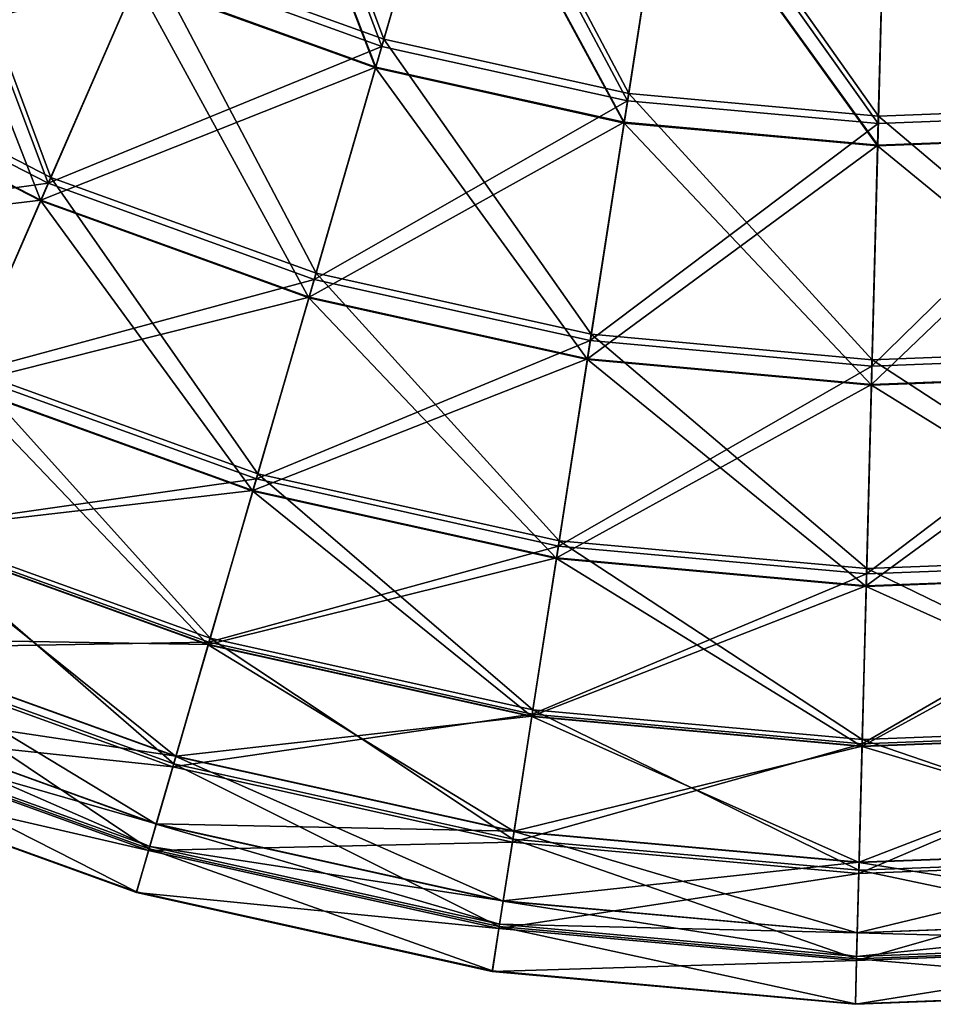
# Model space of a CAD drawing. Header units: millimetres. Extents: x 0 to 153, y 0 to 153.
# Tile 3 of 176: x 52 to 77, y 0 to 26. Entities that reach past the tile are written whole.
import ezdxf

# ---------------------------------------------------------------- set-up
doc = ezdxf.new("R2010")
doc.units = ezdxf.units.MM
doc.header["$LTSCALE"] = 25.4
doc.layers.get('0').update_dxf_attribs({"true_color": 0xff5454})

# ---------------------------------------------------------------- blocks, each defined once
blk = doc.blocks.new('KARO-10305.STL')
at = {"color": 7, "true_color": 0xffffff}
mesh = blk.add_polyface(dxfattribs=at)
corners = [(-18.171, 81.111, 29.761), (-14.776, 72.049, 36.156), (-21.12, 74.34, 36.156), (-12.718, 79.142, 29.761)]
mesh.append_faces([[corners[k] for k in face] for face in [(0, 1, 2), (1, 0, 3)]], dxfattribs={"vtx0": -1, "color": 7})
mesh = blk.add_polyface(dxfattribs=at)
corners = [(-14.831, 71.859, 150.291), (-18.259, 80.91, 156.712), (-21.199, 74.159, 150.291), (-12.779, 78.931, 156.712)]
mesh.append_faces([[corners[k] for k in face] for face in [(0, 1, 2), (1, 0, 3)]], dxfattribs={"vtx0": -1, "color": 7})
mesh = blk.add_polyface(dxfattribs=at)
corners = [(-18.501, 80.354, 154.601), (-14.999, 71.282, 147.8), (-21.439, 73.607, 147.8), (-12.948, 78.348, 154.601)]
mesh.append_faces([[corners[k] for k in face] for face in [(0, 1, 2), (1, 0, 3)]], dxfattribs={"vtx0": -1, "color": 7})
mesh = blk.add_polyface(dxfattribs=at)
corners = [(-14.992, 71.304, 38.778), (-18.491, 80.378, 31.98), (-21.43, 73.629, 38.778), (-12.941, 78.373, 31.98)]
mesh.append_faces([[corners[k] for k in face] for face in [(0, 1, 2), (1, 0, 3)]], dxfattribs={"vtx0": -1, "color": 7})
mesh = blk.add_polyface(dxfattribs=at)
corners = [(-8.222, 70.393, 150.291), (-12.779, 78.931, 156.712), (-14.831, 71.859, 150.291), (-7.091, 77.668, 156.712)]
mesh.append_faces([[corners[k] for k in face] for face in [(0, 1, 2), (1, 0, 3)]], dxfattribs={"vtx0": -1, "color": 7})
mesh = blk.add_polyface(dxfattribs=at)
corners = [(-12.718, 79.142, 29.761), (-8.191, 70.588, 36.156), (-14.776, 72.049, 36.156), (-7.057, 77.886, 29.761)]
mesh.append_faces([[corners[k] for k in face] for face in [(0, 1, 2), (1, 0, 3)]], dxfattribs={"vtx0": -1, "color": 7})
mesh = blk.add_polyface(dxfattribs=at)
corners = [(-12.948, 78.348, 154.601), (-8.314, 69.798, 147.8), (-14.999, 71.282, 147.8), (-7.184, 77.069, 154.601)]
mesh.append_faces([[corners[k] for k in face] for face in [(0, 1, 2), (1, 0, 3)]], dxfattribs={"vtx0": -1, "color": 7})
mesh = blk.add_polyface(dxfattribs=at)
corners = [(-8.311, 69.821, 38.778), (-12.941, 78.373, 31.98), (-14.992, 71.304, 38.778), (-7.18, 77.095, 31.98)]
mesh.append_faces([[corners[k] for k in face] for face in [(0, 1, 2), (1, 0, 3)]], dxfattribs={"vtx0": -1, "color": 7})
mesh = blk.add_polyface(dxfattribs=at)
corners = [(-7.057, 77.886, 29.761), (-1.474, 69.981, 36.156), (-8.191, 70.588, 36.156), (-1.282, 77.364, 29.761)]
mesh.append_faces([[corners[k] for k in face] for face in [(0, 1, 2), (1, 0, 3)]], dxfattribs={"vtx0": -1, "color": 7})
mesh = blk.add_polyface(dxfattribs=at)
corners = [(-1.479, 69.784, 150.291), (-7.091, 77.668, 156.712), (-8.222, 70.393, 150.291), (-1.288, 77.144, 156.712)]
mesh.append_faces([[corners[k] for k in face] for face in [(0, 1, 2), (1, 0, 3)]], dxfattribs={"vtx0": -1, "color": 7})
mesh = blk.add_polyface(dxfattribs=at)
corners = [(-27.118, 77.424, 36.156), (-23.735, 68.334, 43.404), (-30.48, 71.801, 43.404), (-21.12, 74.34, 36.156)]
mesh.append_faces([[corners[k] for k in face] for face in [(0, 1, 2), (1, 0, 3)]], dxfattribs={"vtx0": -1, "color": 7})
mesh = blk.add_polyface(dxfattribs=at)
corners = [(5.286, 70.042, 150.291), (-1.288, 77.144, 156.712), (-1.479, 69.784, 150.291), (4.535, 77.366, 156.712)]
mesh.append_faces([[corners[k] for k in face] for face in [(0, 1, 2), (1, 0, 3)]], dxfattribs={"vtx0": -1, "color": 7})
mesh = blk.add_polyface(dxfattribs=at)
corners = [(-1.282, 77.364, 29.761), (5.266, 70.238, 36.156), (-1.474, 69.981, 36.156), (4.512, 77.585, 29.761)]
mesh.append_faces([[corners[k] for k in face] for face in [(0, 1, 2), (1, 0, 3)]], dxfattribs={"vtx0": -1, "color": 7})
mesh = blk.add_polyface(dxfattribs=at)
corners = [(-23.804, 68.176, 143.021), (-27.22, 77.254, 150.291), (-30.569, 71.653, 143.021), (-21.199, 74.159, 150.291)]
mesh.append_faces([[corners[k] for k in face] for face in [(0, 1, 2), (1, 0, 3)]], dxfattribs={"vtx0": -1, "color": 7})
mesh = blk.add_polyface(dxfattribs=at)
corners = [(-7.184, 77.069, 154.601), (-1.495, 69.182, 147.8), (-8.314, 69.798, 147.8), (-1.303, 76.538, 154.601)]
mesh.append_faces([[corners[k] for k in face] for face in [(0, 1, 2), (1, 0, 3)]], dxfattribs={"vtx0": -1, "color": 7})
mesh = blk.add_polyface(dxfattribs=at)
corners = [(-1.494, 69.205, 38.778), (-7.18, 77.095, 31.98), (-8.311, 69.821, 38.778), (-1.303, 76.564, 31.98)]
mesh.append_faces([[corners[k] for k in face] for face in [(0, 1, 2), (1, 0, 3)]], dxfattribs={"vtx0": -1, "color": 7})
mesh = blk.add_polyface(dxfattribs=at)
corners = [(-27.529, 76.738, 147.8), (-24.009, 67.704, 140.122), (-30.833, 71.212, 140.122), (-21.439, 73.607, 147.8)]
mesh.append_faces([[corners[k] for k in face] for face in [(0, 1, 2), (1, 0, 3)]], dxfattribs={"vtx0": -1, "color": 7})
mesh = blk.add_polyface(dxfattribs=at)
corners = [(-30.823, 71.229, 46.452), (-21.43, 73.629, 38.778), (-27.517, 76.757, 38.778), (-24.001, 67.723, 46.452)]
mesh.append_faces([[corners[k] for k in face] for face in [(0, 1, 2), (1, 0, 3)]], dxfattribs={"vtx0": -1, "color": 7})
mesh = blk.add_polyface(dxfattribs=at)
corners = [(-1.303, 76.538, 154.601), (5.347, 69.443, 147.8), (-1.495, 69.182, 147.8), (4.597, 76.763, 154.601)]
mesh.append_faces([[corners[k] for k in face] for face in [(0, 1, 2), (1, 0, 3)]], dxfattribs={"vtx0": -1, "color": 7})
mesh = blk.add_polyface(dxfattribs=at)
corners = [(5.345, 69.466, 38.778), (-1.303, 76.564, 31.98), (-1.494, 69.205, 38.778), (4.594, 76.789, 31.98)]
mesh.append_faces([[corners[k] for k in face] for face in [(0, 1, 2), (1, 0, 3)]], dxfattribs={"vtx0": -1, "color": 7})
mesh = blk.add_polyface(dxfattribs=at)
corners = [(-14.831, 71.859, 150.291), (-23.804, 68.176, 143.021), (-16.65, 65.593, 143.021), (-21.199, 74.159, 150.291)]
mesh.append_faces([[corners[k] for k in face] for face in [(0, 1, 2), (1, 0, 3)]], dxfattribs={"vtx0": -1, "color": 7})
mesh = blk.add_polyface(dxfattribs=at)
corners = [(-16.602, 65.758, 43.404), (-21.12, 74.34, 36.156), (-14.776, 72.049, 36.156), (-23.735, 68.334, 43.404)]
mesh.append_faces([[corners[k] for k in face] for face in [(0, 1, 2), (1, 0, 3)]], dxfattribs={"vtx0": -1, "color": 7})
mesh = blk.add_polyface(dxfattribs=at)
corners = [(-24.001, 67.723, 46.452), (-14.992, 71.304, 38.778), (-21.43, 73.629, 38.778), (-16.788, 65.117, 46.452)]
mesh.append_faces([[corners[k] for k in face] for face in [(0, 1, 2), (1, 0, 3)]], dxfattribs={"vtx0": -1, "color": 7})
mesh = blk.add_polyface(dxfattribs=at)
corners = [(-21.439, 73.607, 147.8), (-16.793, 65.098, 140.122), (-24.009, 67.704, 140.122), (-14.999, 71.282, 147.8)]
mesh.append_faces([[corners[k] for k in face] for face in [(0, 1, 2), (1, 0, 3)]], dxfattribs={"vtx0": -1, "color": 7})
mesh = blk.add_polyface(dxfattribs=at)
corners = [(-9.198, 64.116, 43.404), (-14.776, 72.049, 36.156), (-8.191, 70.588, 36.156), (-16.602, 65.758, 43.404)]
mesh.append_faces([[corners[k] for k in face] for face in [(0, 1, 2), (1, 0, 3)]], dxfattribs={"vtx0": -1, "color": 7})
mesh = blk.add_polyface(dxfattribs=at)
corners = [(-25.978, 63.183, 51.397), (-30.48, 71.801, 43.404), (-23.735, 68.334, 43.404), (-33.363, 66.98, 51.397)]
mesh.append_faces([[corners[k] for k in face] for face in [(0, 1, 2), (1, 0, 3)]], dxfattribs={"vtx0": -1, "color": 7})
mesh = blk.add_polyface(dxfattribs=at)
corners = [(-8.222, 70.393, 150.291), (-16.65, 65.593, 143.021), (-9.224, 63.945, 143.021), (-14.831, 71.859, 150.291)]
mesh.append_faces([[corners[k] for k in face] for face in [(0, 1, 2), (1, 0, 3)]], dxfattribs={"vtx0": -1, "color": 7})
mesh = blk.add_polyface(dxfattribs=at)
corners = [(-23.804, 68.176, 143.021), (-33.438, 66.855, 135.009), (-26.036, 63.051, 135.009), (-30.569, 71.653, 143.021)]
mesh.append_faces([[corners[k] for k in face] for face in [(0, 1, 2), (1, 0, 3)]], dxfattribs={"vtx0": -1, "color": 7})
mesh = blk.add_polyface(dxfattribs=at)
corners = [(-14.999, 71.282, 147.8), (-9.303, 63.436, 140.122), (-16.793, 65.098, 140.122), (-8.314, 69.798, 147.8)]
mesh.append_faces([[corners[k] for k in face] for face in [(0, 1, 2), (1, 0, 3)]], dxfattribs={"vtx0": -1, "color": 7})
mesh = blk.add_polyface(dxfattribs=at)
corners = [(-16.788, 65.117, 46.452), (-8.311, 69.821, 38.778), (-14.992, 71.304, 38.778), (-9.3, 63.456, 46.452)]
mesh.append_faces([[corners[k] for k in face] for face in [(0, 1, 2), (1, 0, 3)]], dxfattribs={"vtx0": -1, "color": 7})
mesh = blk.add_polyface(dxfattribs=at)
corners = [(-30.833, 71.212, 140.122), (-26.171, 62.74, 131.692), (-33.612, 66.564, 131.692), (-24.009, 67.704, 140.122)]
mesh.append_faces([[corners[k] for k in face] for face in [(0, 1, 2), (1, 0, 3)]], dxfattribs={"vtx0": -1, "color": 7})
mesh = blk.add_polyface(dxfattribs=at)
corners = [(-33.603, 66.578, 54.881), (-24.001, 67.723, 46.452), (-30.823, 71.229, 46.452), (-26.164, 62.755, 54.881)]
mesh.append_faces([[corners[k] for k in face] for face in [(0, 1, 2), (1, 0, 3)]], dxfattribs={"vtx0": -1, "color": 7})
mesh = blk.add_polyface(dxfattribs=at)
corners = [(-1.644, 63.433, 43.404), (-8.191, 70.588, 36.156), (-1.474, 69.981, 36.156), (-9.198, 64.116, 43.404)]
mesh.append_faces([[corners[k] for k in face] for face in [(0, 1, 2), (1, 0, 3)]], dxfattribs={"vtx0": -1, "color": 7})
mesh = blk.add_polyface(dxfattribs=at)
corners = [(-1.479, 69.784, 150.291), (-9.224, 63.945, 143.021), (-1.649, 63.261, 143.021), (-8.222, 70.393, 150.291)]
mesh.append_faces([[corners[k] for k in face] for face in [(0, 1, 2), (1, 0, 3)]], dxfattribs={"vtx0": -1, "color": 7})
mesh = blk.add_polyface(dxfattribs=at)
corners = [(5.934, 63.722, 43.404), (-1.474, 69.981, 36.156), (5.266, 70.238, 36.156), (-1.644, 63.433, 43.404)]
mesh.append_faces([[corners[k] for k in face] for face in [(0, 1, 2), (1, 0, 3)]], dxfattribs={"vtx0": -1, "color": 7})
mesh = blk.add_polyface(dxfattribs=at)
corners = [(5.286, 70.042, 150.291), (-1.649, 63.261, 143.021), (5.952, 63.55, 143.021), (-1.479, 69.784, 150.291)]
mesh.append_faces([[corners[k] for k in face] for face in [(0, 1, 2), (1, 0, 3)]], dxfattribs={"vtx0": -1, "color": 7})
mesh = blk.add_polyface(dxfattribs=at)
corners = [(-8.314, 69.798, 147.8), (-1.662, 62.746, 140.122), (-9.303, 63.436, 140.122), (-1.495, 69.182, 147.8)]
mesh.append_faces([[corners[k] for k in face] for face in [(0, 1, 2), (1, 0, 3)]], dxfattribs={"vtx0": -1, "color": 7})
mesh = blk.add_polyface(dxfattribs=at)
corners = [(-9.3, 63.456, 46.452), (-1.494, 69.205, 38.778), (-8.311, 69.821, 38.778), (-1.662, 62.766, 46.452)]
mesh.append_faces([[corners[k] for k in face] for face in [(0, 1, 2), (1, 0, 3)]], dxfattribs={"vtx0": -1, "color": 7})
mesh = blk.add_polyface(dxfattribs=at)
corners = [(-1.662, 62.766, 46.452), (5.345, 69.466, 38.778), (-1.494, 69.205, 38.778), (6.003, 63.058, 46.452)]
mesh.append_faces([[corners[k] for k in face] for face in [(0, 1, 2), (1, 0, 3)]], dxfattribs={"vtx0": -1, "color": 7})
mesh = blk.add_polyface(dxfattribs=at)
corners = [(-1.495, 69.182, 147.8), (6.005, 63.038, 140.122), (-1.662, 62.746, 140.122), (5.347, 69.443, 147.8)]
mesh.append_faces([[corners[k] for k in face] for face in [(0, 1, 2), (1, 0, 3)]], dxfattribs={"vtx0": -1, "color": 7})
mesh = blk.add_polyface(dxfattribs=at)
corners = [(-18.168, 60.363, 51.397), (-23.735, 68.334, 43.404), (-16.602, 65.758, 43.404), (-25.978, 63.183, 51.397)]
mesh.append_faces([[corners[k] for k in face] for face in [(0, 1, 2), (1, 0, 3)]], dxfattribs={"vtx0": -1, "color": 7})
mesh = blk.add_polyface(dxfattribs=at)
corners = [(-16.65, 65.593, 143.021), (-26.036, 63.051, 135.009), (-18.208, 60.224, 135.009), (-23.804, 68.176, 143.021)]
mesh.append_faces([[corners[k] for k in face] for face in [(0, 1, 2), (1, 0, 3)]], dxfattribs={"vtx0": -1, "color": 7})
mesh = blk.add_polyface(dxfattribs=at)
corners = [(-24.009, 67.704, 140.122), (-18.302, 59.898, 131.692), (-26.171, 62.74, 131.692), (-16.793, 65.098, 140.122)]
mesh.append_faces([[corners[k] for k in face] for face in [(0, 1, 2), (1, 0, 3)]], dxfattribs={"vtx0": -1, "color": 7})
mesh = blk.add_polyface(dxfattribs=at)
corners = [(-26.164, 62.755, 54.881), (-16.788, 65.117, 46.452), (-24.001, 67.723, 46.452), (-18.298, 59.914, 54.881)]
mesh.append_faces([[corners[k] for k in face] for face in [(0, 1, 2), (1, 0, 3)]], dxfattribs={"vtx0": -1, "color": 7})
mesh = blk.add_polyface(dxfattribs=at)
corners = [(-10.061, 58.564, 51.397), (-16.602, 65.758, 43.404), (-9.198, 64.116, 43.404), (-18.168, 60.363, 51.397)]
mesh.append_faces([[corners[k] for k in face] for face in [(0, 1, 2), (1, 0, 3)]], dxfattribs={"vtx0": -1, "color": 7})
mesh = blk.add_polyface(dxfattribs=at)
corners = [(-9.224, 63.945, 143.021), (-18.208, 60.224, 135.009), (-10.083, 58.421, 135.009), (-16.65, 65.593, 143.021)]
mesh.append_faces([[corners[k] for k in face] for face in [(0, 1, 2), (1, 0, 3)]], dxfattribs={"vtx0": -1, "color": 7})
mesh = blk.add_polyface(dxfattribs=at)
corners = [(-16.793, 65.098, 140.122), (-10.135, 58.086, 131.692), (-18.302, 59.898, 131.692), (-9.303, 63.436, 140.122)]
mesh.append_faces([[corners[k] for k in face] for face in [(0, 1, 2), (1, 0, 3)]], dxfattribs={"vtx0": -1, "color": 7})
mesh = blk.add_polyface(dxfattribs=at)
corners = [(-18.298, 59.914, 54.881), (-9.3, 63.456, 46.452), (-16.788, 65.117, 46.452), (-10.132, 58.102, 54.881)]
mesh.append_faces([[corners[k] for k in face] for face in [(0, 1, 2), (1, 0, 3)]], dxfattribs={"vtx0": -1, "color": 7})
mesh = blk.add_polyface(dxfattribs=at)
corners = [(-1.79, 57.817, 51.397), (-9.198, 64.116, 43.404), (-1.644, 63.433, 43.404), (-10.061, 58.564, 51.397)]
mesh.append_faces([[corners[k] for k in face] for face in [(0, 1, 2), (1, 0, 3)]], dxfattribs={"vtx0": -1, "color": 7})
mesh = blk.add_polyface(dxfattribs=at)
corners = [(-1.649, 63.261, 143.021), (-10.083, 58.421, 135.009), (-1.794, 57.672, 135.009), (-9.224, 63.945, 143.021)]
mesh.append_faces([[corners[k] for k in face] for face in [(0, 1, 2), (1, 0, 3)]], dxfattribs={"vtx0": -1, "color": 7})
mesh = blk.add_polyface(dxfattribs=at)
corners = [(6.508, 58.133, 51.397), (-1.644, 63.433, 43.404), (5.934, 63.722, 43.404), (-1.79, 57.817, 51.397)]
mesh.append_faces([[corners[k] for k in face] for face in [(0, 1, 2), (1, 0, 3)]], dxfattribs={"vtx0": -1, "color": 7})
mesh = blk.add_polyface(dxfattribs=at)
corners = [(-9.303, 63.436, 140.122), (-1.803, 57.333, 131.692), (-10.135, 58.086, 131.692), (-1.662, 62.746, 140.122)]
mesh.append_faces([[corners[k] for k in face] for face in [(0, 1, 2), (1, 0, 3)]], dxfattribs={"vtx0": -1, "color": 7})
mesh = blk.add_polyface(dxfattribs=at)
corners = [(-10.132, 58.102, 54.881), (-1.662, 62.766, 46.452), (-9.3, 63.456, 46.452), (-1.802, 57.349, 54.881)]
mesh.append_faces([[corners[k] for k in face] for face in [(0, 1, 2), (1, 0, 3)]], dxfattribs={"vtx0": -1, "color": 7})
mesh = blk.add_polyface(dxfattribs=at)
corners = [(5.952, 63.55, 143.021), (-1.794, 57.672, 135.009), (6.523, 57.989, 135.009), (-1.649, 63.261, 143.021)]
mesh.append_faces([[corners[k] for k in face] for face in [(0, 1, 2), (1, 0, 3)]], dxfattribs={"vtx0": -1, "color": 7})
mesh = blk.add_polyface(dxfattribs=at)
corners = [(-18.208, 60.224, 135.009), (-27.861, 58.859, 126.376), (-19.482, 55.833, 126.376), (-26.036, 63.051, 135.009)]
mesh.append_faces([[corners[k] for k in face] for face in [(0, 1, 2), (1, 0, 3)]], dxfattribs={"vtx0": -1, "color": 7})
mesh = blk.add_polyface(dxfattribs=at)
corners = [(-19.45, 55.943, 60.014), (-25.978, 63.183, 51.397), (-18.168, 60.363, 51.397), (-27.815, 58.964, 60.014)]
mesh.append_faces([[corners[k] for k in face] for face in [(0, 1, 2), (1, 0, 3)]], dxfattribs={"vtx0": -1, "color": 7})
mesh = blk.add_polyface(dxfattribs=at)
corners = [(-1.662, 62.746, 140.122), (6.557, 57.652, 131.692), (-1.803, 57.333, 131.692), (6.005, 63.038, 140.122)]
mesh.append_faces([[corners[k] for k in face] for face in [(0, 1, 2), (1, 0, 3)]], dxfattribs={"vtx0": -1, "color": 7})
mesh = blk.add_polyface(dxfattribs=at)
corners = [(-1.802, 57.349, 54.881), (6.003, 63.058, 46.452), (-1.662, 62.766, 46.452), (6.556, 57.668, 54.881)]
mesh.append_faces([[corners[k] for k in face] for face in [(0, 1, 2), (1, 0, 3)]], dxfattribs={"vtx0": -1, "color": 7})
mesh = blk.add_polyface(dxfattribs=at)
corners = [(-26.171, 62.74, 131.692), (-19.502, 55.765, 122.643), (-27.889, 58.794, 122.643), (-18.302, 59.898, 131.692)]
mesh.append_faces([[corners[k] for k in face] for face in [(0, 1, 2), (1, 0, 3)]], dxfattribs={"vtx0": -1, "color": 7})
mesh = blk.add_polyface(dxfattribs=at)
corners = [(-27.884, 58.805, 63.927), (-18.298, 59.914, 54.881), (-26.164, 62.755, 54.881), (-19.498, 55.777, 63.927)]
mesh.append_faces([[corners[k] for k in face] for face in [(0, 1, 2), (1, 0, 3)]], dxfattribs={"vtx0": -1, "color": 7})
mesh = blk.add_polyface(dxfattribs=at)
corners = [(-10.083, 58.421, 135.009), (-19.482, 55.833, 126.376), (-10.785, 53.903, 126.376), (-18.208, 60.224, 135.009)]
mesh.append_faces([[corners[k] for k in face] for face in [(0, 1, 2), (1, 0, 3)]], dxfattribs={"vtx0": -1, "color": 7})
mesh = blk.add_polyface(dxfattribs=at)
corners = [(-10.768, 54.016, 60.014), (-18.168, 60.363, 51.397), (-10.061, 58.564, 51.397), (-19.45, 55.943, 60.014)]
mesh.append_faces([[corners[k] for k in face] for face in [(0, 1, 2), (1, 0, 3)]], dxfattribs={"vtx0": -1, "color": 7})
mesh = blk.add_polyface(dxfattribs=at)
corners = [(-18.302, 59.898, 131.692), (-10.796, 53.833, 122.643), (-19.502, 55.765, 122.643), (-10.135, 58.086, 131.692)]
mesh.append_faces([[corners[k] for k in face] for face in [(0, 1, 2), (1, 0, 3)]], dxfattribs={"vtx0": -1, "color": 7})
mesh = blk.add_polyface(dxfattribs=at)
corners = [(-19.498, 55.777, 63.927), (-10.132, 58.102, 54.881), (-18.298, 59.914, 54.881), (-10.794, 53.845, 63.927)]
mesh.append_faces([[corners[k] for k in face] for face in [(0, 1, 2), (1, 0, 3)]], dxfattribs={"vtx0": -1, "color": 7})
mesh = blk.add_polyface(dxfattribs=at)
corners = [(-19.482, 55.833, 126.376), (-29.253, 55.663, 117.249), (-20.454, 52.485, 117.249), (-27.861, 58.859, 126.376)]
mesh.append_faces([[corners[k] for k in face] for face in [(0, 1, 2), (1, 0, 3)]], dxfattribs={"vtx0": -1, "color": 7})
mesh = blk.add_polyface(dxfattribs=at)
corners = [(-20.431, 52.565, 69.128), (-27.815, 58.964, 60.014), (-19.45, 55.943, 60.014), (-29.219, 55.739, 69.128)]
mesh.append_faces([[corners[k] for k in face] for face in [(0, 1, 2), (1, 0, 3)]], dxfattribs={"vtx0": -1, "color": 7})
mesh = blk.add_polyface(dxfattribs=at)
corners = [(-27.889, 58.794, 122.643), (-20.373, 52.764, 113.123), (-29.137, 55.929, 113.123), (-19.502, 55.765, 122.643)]
mesh.append_faces([[corners[k] for k in face] for face in [(0, 1, 2), (1, 0, 3)]], dxfattribs={"vtx0": -1, "color": 7})
mesh = blk.add_polyface(dxfattribs=at)
corners = [(-29.133, 55.937, 73.446), (-19.498, 55.777, 63.927), (-27.884, 58.805, 63.927), (-20.37, 52.772, 73.446)]
mesh.append_faces([[corners[k] for k in face] for face in [(0, 1, 2), (1, 0, 3)]], dxfattribs={"vtx0": -1, "color": 7})
mesh = blk.add_polyface(dxfattribs=at)
corners = [(-1.91, 53.216, 60.014), (-10.061, 58.564, 51.397), (-1.79, 57.817, 51.397), (-10.768, 54.016, 60.014)]
mesh.append_faces([[corners[k] for k in face] for face in [(0, 1, 2), (1, 0, 3)]], dxfattribs={"vtx0": -1, "color": 7})
mesh = blk.add_polyface(dxfattribs=at)
corners = [(-1.794, 57.672, 135.009), (-10.785, 53.903, 126.376), (-1.913, 53.101, 126.376), (-10.083, 58.421, 135.009)]
mesh.append_faces([[corners[k] for k in face] for face in [(0, 1, 2), (1, 0, 3)]], dxfattribs={"vtx0": -1, "color": 7})
mesh = blk.add_polyface(dxfattribs=at)
corners = [(-10.135, 58.086, 131.692), (-1.915, 53.031, 122.643), (-10.796, 53.833, 122.643), (-1.803, 57.333, 131.692)]
mesh.append_faces([[corners[k] for k in face] for face in [(0, 1, 2), (1, 0, 3)]], dxfattribs={"vtx0": -1, "color": 7})
mesh = blk.add_polyface(dxfattribs=at)
corners = [(-10.794, 53.845, 63.927), (-1.802, 57.349, 54.881), (-10.132, 58.102, 54.881), (-1.914, 53.043, 63.927)]
mesh.append_faces([[corners[k] for k in face] for face in [(0, 1, 2), (1, 0, 3)]], dxfattribs={"vtx0": -1, "color": 7})
mesh = blk.add_polyface(dxfattribs=at)
corners = [(6.977, 53.555, 60.014), (-1.79, 57.817, 51.397), (6.508, 58.133, 51.397), (-1.91, 53.216, 60.014)]
mesh.append_faces([[corners[k] for k in face] for face in [(0, 1, 2), (1, 0, 3)]], dxfattribs={"vtx0": -1, "color": 7})
mesh = blk.add_polyface(dxfattribs=at)
corners = [(6.523, 57.989, 135.009), (-1.913, 53.101, 126.376), (6.989, 53.441, 126.376), (-1.794, 57.672, 135.009)]
mesh.append_faces([[corners[k] for k in face] for face in [(0, 1, 2), (1, 0, 3)]], dxfattribs={"vtx0": -1, "color": 7})
mesh = blk.add_polyface(dxfattribs=at)
corners = [(-1.803, 57.333, 131.692), (6.996, 53.37, 122.643), (-1.915, 53.031, 122.643), (6.557, 57.652, 131.692)]
mesh.append_faces([[corners[k] for k in face] for face in [(0, 1, 2), (1, 0, 3)]], dxfattribs={"vtx0": -1, "color": 7})
mesh = blk.add_polyface(dxfattribs=at)
corners = [(-1.914, 53.043, 63.927), (6.556, 57.668, 54.881), (-1.802, 57.349, 54.881), (6.995, 53.383, 63.927)]
mesh.append_faces([[corners[k] for k in face] for face in [(0, 1, 2), (1, 0, 3)]], dxfattribs={"vtx0": -1, "color": 7})
mesh = blk.add_polyface(dxfattribs=at)
corners = [(-29.137, 55.929, 113.123), (-20.901, 50.945, 103.284), (-29.893, 54.193, 103.284), (-20.373, 52.764, 113.123)]
mesh.append_faces([[corners[k] for k in face] for face in [(0, 1, 2), (1, 0, 3)]], dxfattribs={"vtx0": -1, "color": 7})
mesh = blk.add_polyface(dxfattribs=at)
corners = [(-29.891, 54.197, 83.285), (-20.37, 52.772, 73.446), (-29.133, 55.937, 73.446), (-20.899, 50.949, 83.285)]
mesh.append_faces([[corners[k] for k in face] for face in [(0, 1, 2), (1, 0, 3)]], dxfattribs={"vtx0": -1, "color": 7})
mesh = blk.add_polyface(dxfattribs=at)
corners = [(-11.308, 50.541, 69.128), (-19.45, 55.943, 60.014), (-10.768, 54.016, 60.014), (-20.431, 52.565, 69.128)]
mesh.append_faces([[corners[k] for k in face] for face in [(0, 1, 2), (1, 0, 3)]], dxfattribs={"vtx0": -1, "color": 7})
mesh = blk.add_polyface(dxfattribs=at)
corners = [(-20.454, 52.485, 117.249), (-30.19, 53.51, 107.766), (-21.108, 50.23, 107.766), (-29.253, 55.663, 117.249)]
mesh.append_faces([[corners[k] for k in face] for face in [(0, 1, 2), (1, 0, 3)]], dxfattribs={"vtx0": -1, "color": 7})
mesh = blk.add_polyface(dxfattribs=at)
corners = [(-21.094, 50.279, 78.603), (-29.219, 55.739, 69.128), (-20.431, 52.565, 69.128), (-30.17, 53.557, 78.603)]
mesh.append_faces([[corners[k] for k in face] for face in [(0, 1, 2), (1, 0, 3)]], dxfattribs={"vtx0": -1, "color": 7})
mesh = blk.add_polyface(dxfattribs=at)
corners = [(-10.785, 53.903, 126.376), (-20.454, 52.485, 117.249), (-11.321, 50.458, 117.249), (-19.482, 55.833, 126.376)]
mesh.append_faces([[corners[k] for k in face] for face in [(0, 1, 2), (1, 0, 3)]], dxfattribs={"vtx0": -1, "color": 7})
mesh = blk.add_polyface(dxfattribs=at)
corners = [(-19.502, 55.765, 122.643), (-11.276, 50.746, 113.123), (-20.373, 52.764, 113.123), (-10.796, 53.833, 122.643)]
mesh.append_faces([[corners[k] for k in face] for face in [(0, 1, 2), (1, 0, 3)]], dxfattribs={"vtx0": -1, "color": 7})
mesh = blk.add_polyface(dxfattribs=at)
corners = [(-20.37, 52.772, 73.446), (-10.794, 53.845, 63.927), (-19.498, 55.777, 63.927), (-11.275, 50.754, 73.446)]
mesh.append_faces([[corners[k] for k in face] for face in [(0, 1, 2), (1, 0, 3)]], dxfattribs={"vtx0": -1, "color": 7})
mesh = blk.add_polyface(dxfattribs=at)
corners = [(-30.146, 53.612, 93.284), (-20.899, 50.949, 83.285), (-29.891, 54.197, 83.285), (-21.077, 50.337, 93.284)]
mesh.append_faces([[corners[k] for k in face] for face in [(0, 1, 2), (1, 0, 3)]], dxfattribs={"vtx0": -1, "color": 7})
mesh = blk.add_polyface(dxfattribs=at)
corners = [(-29.893, 54.193, 103.284), (-21.077, 50.337, 93.284), (-30.146, 53.612, 93.284), (-20.901, 50.945, 103.284)]
mesh.append_faces([[corners[k] for k in face] for face in [(0, 1, 2), (1, 0, 3)]], dxfattribs={"vtx0": -1, "color": 7})
mesh = blk.add_polyface(dxfattribs=at)
corners = [(-1.913, 53.101, 126.376), (-11.321, 50.458, 117.249), (-2.003, 49.617, 117.249), (-10.785, 53.903, 126.376)]
mesh.append_faces([[corners[k] for k in face] for face in [(0, 1, 2), (1, 0, 3)]], dxfattribs={"vtx0": -1, "color": 7})
mesh = blk.add_polyface(dxfattribs=at)
corners = [(-2.001, 49.7, 69.128), (-10.768, 54.016, 60.014), (-1.91, 53.216, 60.014), (-11.308, 50.541, 69.128)]
mesh.append_faces([[corners[k] for k in face] for face in [(0, 1, 2), (1, 0, 3)]], dxfattribs={"vtx0": -1, "color": 7})
mesh = blk.add_polyface(dxfattribs=at)
corners = [(-10.796, 53.833, 122.643), (-1.996, 49.907, 113.123), (-11.276, 50.746, 113.123), (-1.915, 53.031, 122.643)]
mesh.append_faces([[corners[k] for k in face] for face in [(0, 1, 2), (1, 0, 3)]], dxfattribs={"vtx0": -1, "color": 7})
mesh = blk.add_polyface(dxfattribs=at)
corners = [(-11.275, 50.754, 73.446), (-1.914, 53.043, 63.927), (-10.794, 53.845, 63.927), (-1.996, 49.916, 73.446)]
mesh.append_faces([[corners[k] for k in face] for face in [(0, 1, 2), (1, 0, 3)]], dxfattribs={"vtx0": -1, "color": 7})
mesh = blk.add_polyface(dxfattribs=at)
corners = [(-21.108, 50.23, 107.766), (-30.659, 52.434, 98.067), (-21.435, 49.103, 98.067), (-30.19, 53.51, 107.766)]
mesh.append_faces([[corners[k] for k in face] for face in [(0, 1, 2), (1, 0, 3)]], dxfattribs={"vtx0": -1, "color": 7})
mesh = blk.add_polyface(dxfattribs=at)
corners = [(-21.43, 49.119, 88.298), (-30.17, 53.557, 78.603), (-21.094, 50.279, 78.603), (-30.652, 52.449, 88.298)]
mesh.append_faces([[corners[k] for k in face] for face in [(0, 1, 2), (1, 0, 3)]], dxfattribs={"vtx0": -1, "color": 7})
mesh = blk.add_polyface(dxfattribs=at)
corners = [(7.336, 50.056, 69.128), (-1.91, 53.216, 60.014), (6.977, 53.555, 60.014), (-2.001, 49.7, 69.128)]
mesh.append_faces([[corners[k] for k in face] for face in [(0, 1, 2), (1, 0, 3)]], dxfattribs={"vtx0": -1, "color": 7})
mesh = blk.add_polyface(dxfattribs=at)
corners = [(6.989, 53.441, 126.376), (-2.003, 49.617, 117.249), (7.345, 49.973, 117.249), (-1.913, 53.101, 126.376)]
mesh.append_faces([[corners[k] for k in face] for face in [(0, 1, 2), (1, 0, 3)]], dxfattribs={"vtx0": -1, "color": 7})
mesh = blk.add_polyface(dxfattribs=at)
corners = [(-1.996, 49.916, 73.446), (6.995, 53.383, 63.927), (-1.914, 53.043, 63.927), (7.314, 50.271, 73.446)]
mesh.append_faces([[corners[k] for k in face] for face in [(0, 1, 2), (1, 0, 3)]], dxfattribs={"vtx0": -1, "color": 7})
mesh = blk.add_polyface(dxfattribs=at)
corners = [(-1.915, 53.031, 122.643), (7.315, 50.263, 113.123), (-1.996, 49.907, 113.123), (6.996, 53.37, 122.643)]
mesh.append_faces([[corners[k] for k in face] for face in [(0, 1, 2), (1, 0, 3)]], dxfattribs={"vtx0": -1, "color": 7})
mesh = blk.add_polyface(dxfattribs=at)
corners = [(-20.373, 52.764, 113.123), (-11.567, 48.874, 103.284), (-20.901, 50.945, 103.284), (-11.276, 50.746, 113.123)]
mesh.append_faces([[corners[k] for k in face] for face in [(0, 1, 2), (1, 0, 3)]], dxfattribs={"vtx0": -1, "color": 7})
mesh = blk.add_polyface(dxfattribs=at)
corners = [(-20.899, 50.949, 83.285), (-11.275, 50.754, 73.446), (-20.37, 52.772, 73.446), (-11.566, 48.879, 83.285)]
mesh.append_faces([[corners[k] for k in face] for face in [(0, 1, 2), (1, 0, 3)]], dxfattribs={"vtx0": -1, "color": 7})
mesh = blk.add_polyface(dxfattribs=at)
corners = [(-21.435, 49.103, 98.067), (-30.652, 52.449, 88.298), (-21.43, 49.119, 88.298), (-30.659, 52.434, 98.067)]
mesh.append_faces([[corners[k] for k in face] for face in [(0, 1, 2), (1, 0, 3)]], dxfattribs={"vtx0": -1, "color": 7})
mesh = blk.add_polyface(dxfattribs=at)
corners = [(-11.321, 50.458, 117.249), (-21.108, 50.23, 107.766), (-11.681, 48.139, 107.766), (-20.454, 52.485, 117.249)]
mesh.append_faces([[corners[k] for k in face] for face in [(0, 1, 2), (1, 0, 3)]], dxfattribs={"vtx0": -1, "color": 7})
mesh = blk.add_polyface(dxfattribs=at)
corners = [(-11.673, 48.189, 78.603), (-20.431, 52.565, 69.128), (-11.308, 50.541, 69.128), (-21.094, 50.279, 78.603)]
mesh.append_faces([[corners[k] for k in face] for face in [(0, 1, 2), (1, 0, 3)]], dxfattribs={"vtx0": -1, "color": 7})
mesh = blk.add_polyface(dxfattribs=at)
corners = [(-21.077, 50.337, 93.284), (-11.566, 48.879, 83.285), (-20.899, 50.949, 83.285), (-11.664, 48.249, 93.284)]
mesh.append_faces([[corners[k] for k in face] for face in [(0, 1, 2), (1, 0, 3)]], dxfattribs={"vtx0": -1, "color": 7})
mesh = blk.add_polyface(dxfattribs=at)
corners = [(-20.901, 50.945, 103.284), (-11.664, 48.249, 93.284), (-21.077, 50.337, 93.284), (-11.567, 48.874, 103.284)]
mesh.append_faces([[corners[k] for k in face] for face in [(0, 1, 2), (1, 0, 3)]], dxfattribs={"vtx0": -1, "color": 7})
mesh = blk.add_polyface(dxfattribs=at)
corners = [(-11.276, 50.746, 113.123), (-2.045, 48.014, 103.284), (-11.567, 48.874, 103.284), (-1.996, 49.907, 113.123)]
mesh.append_faces([[corners[k] for k in face] for face in [(0, 1, 2), (1, 0, 3)]], dxfattribs={"vtx0": -1, "color": 7})
mesh = blk.add_polyface(dxfattribs=at)
corners = [(-11.566, 48.879, 83.285), (-1.996, 49.916, 73.446), (-11.275, 50.754, 73.446), (-2.045, 48.018, 83.285)]
mesh.append_faces([[corners[k] for k in face] for face in [(0, 1, 2), (1, 0, 3)]], dxfattribs={"vtx0": -1, "color": 7})
mesh = blk.add_polyface(dxfattribs=at)
corners = [(-2.003, 49.617, 117.249), (-11.681, 48.139, 107.766), (-2.064, 47.27, 107.766), (-11.321, 50.458, 117.249)]
mesh.append_faces([[corners[k] for k in face] for face in [(0, 1, 2), (1, 0, 3)]], dxfattribs={"vtx0": -1, "color": 7})
mesh = blk.add_polyface(dxfattribs=at)
corners = [(-2.063, 47.321, 78.603), (-11.308, 50.541, 69.128), (-2.001, 49.7, 69.128), (-11.673, 48.189, 78.603)]
mesh.append_faces([[corners[k] for k in face] for face in [(0, 1, 2), (1, 0, 3)]], dxfattribs={"vtx0": -1, "color": 7})
mesh = blk.add_polyface(dxfattribs=at)
corners = [(-11.681, 48.139, 107.766), (-21.435, 49.103, 98.067), (-11.862, 46.979, 98.067), (-21.108, 50.23, 107.766)]
mesh.append_faces([[corners[k] for k in face] for face in [(0, 1, 2), (1, 0, 3)]], dxfattribs={"vtx0": -1, "color": 7})
mesh = blk.add_polyface(dxfattribs=at)
corners = [(-11.859, 46.996, 88.298), (-21.094, 50.279, 78.603), (-11.673, 48.189, 78.603), (-21.43, 49.119, 88.298)]
mesh.append_faces([[corners[k] for k in face] for face in [(0, 1, 2), (1, 0, 3)]], dxfattribs={"vtx0": -1, "color": 7})
mesh = blk.add_polyface(dxfattribs=at)
corners = [(7.579, 47.688, 78.603), (-2.001, 49.7, 69.128), (7.336, 50.056, 69.128), (-2.063, 47.321, 78.603)]
mesh.append_faces([[corners[k] for k in face] for face in [(0, 1, 2), (1, 0, 3)]], dxfattribs={"vtx0": -1, "color": 7})
mesh = blk.add_polyface(dxfattribs=at)
corners = [(-2.045, 48.018, 83.285), (7.314, 50.271, 73.446), (-1.996, 49.916, 73.446), (7.508, 48.383, 83.285)]
mesh.append_faces([[corners[k] for k in face] for face in [(0, 1, 2), (1, 0, 3)]], dxfattribs={"vtx0": -1, "color": 7})
mesh = blk.add_polyface(dxfattribs=at)
corners = [(-1.996, 49.907, 113.123), (7.509, 48.379, 103.284), (-2.045, 48.014, 103.284), (7.315, 50.263, 113.123)]
mesh.append_faces([[corners[k] for k in face] for face in [(0, 1, 2), (1, 0, 3)]], dxfattribs={"vtx0": -1, "color": 7})
mesh = blk.add_polyface(dxfattribs=at)
corners = [(7.345, 49.973, 117.249), (-2.064, 47.27, 107.766), (7.585, 47.638, 107.766), (-2.003, 49.617, 117.249)]
mesh.append_faces([[corners[k] for k in face] for face in [(0, 1, 2), (1, 0, 3)]], dxfattribs={"vtx0": -1, "color": 7})
mesh = blk.add_polyface(dxfattribs=at)
corners = [(-11.862, 46.979, 98.067), (-21.43, 49.119, 88.298), (-11.859, 46.996, 88.298), (-21.435, 49.103, 98.067)]
mesh.append_faces([[corners[k] for k in face] for face in [(0, 1, 2), (1, 0, 3)]], dxfattribs={"vtx0": -1, "color": 7})
mesh = blk.add_polyface(dxfattribs=at)
corners = [(-11.664, 48.249, 93.284), (-2.045, 48.018, 83.285), (-11.566, 48.879, 83.285), (-2.062, 47.381, 93.284)]
mesh.append_faces([[corners[k] for k in face] for face in [(0, 1, 2), (1, 0, 3)]], dxfattribs={"vtx0": -1, "color": 7})
mesh = blk.add_polyface(dxfattribs=at)
corners = [(-11.567, 48.874, 103.284), (-2.062, 47.381, 93.284), (-11.664, 48.249, 93.284), (-2.045, 48.014, 103.284)]
mesh.append_faces([[corners[k] for k in face] for face in [(0, 1, 2), (1, 0, 3)]], dxfattribs={"vtx0": -1, "color": 7})
mesh = blk.add_polyface(dxfattribs=at)
corners = [(-2.062, 47.381, 93.284), (7.508, 48.383, 83.285), (-2.045, 48.018, 83.285), (7.573, 47.749, 93.284)]
mesh.append_faces([[corners[k] for k in face] for face in [(0, 1, 2), (1, 0, 3)]], dxfattribs={"vtx0": -1, "color": 7})
mesh = blk.add_polyface(dxfattribs=at)
corners = [(-2.045, 48.014, 103.284), (7.573, 47.749, 93.284), (-2.062, 47.381, 93.284), (7.509, 48.379, 103.284)]
mesh.append_faces([[corners[k] for k in face] for face in [(0, 1, 2), (1, 0, 3)]], dxfattribs={"vtx0": -1, "color": 7})
mesh = blk.add_polyface(dxfattribs=at)
corners = [(-2.064, 47.27, 107.766), (-11.862, 46.979, 98.067), (-2.095, 46.096, 98.067), (-11.681, 48.139, 107.766)]
mesh.append_faces([[corners[k] for k in face] for face in [(0, 1, 2), (1, 0, 3)]], dxfattribs={"vtx0": -1, "color": 7})
mesh = blk.add_polyface(dxfattribs=at)
corners = [(-2.095, 46.113, 88.298), (-11.673, 48.189, 78.603), (-2.063, 47.321, 78.603), (-11.859, 46.996, 88.298)]
mesh.append_faces([[corners[k] for k in face] for face in [(0, 1, 2), (1, 0, 3)]], dxfattribs={"vtx0": -1, "color": 7})
mesh = blk.add_polyface(dxfattribs=at)
corners = [(7.703, 46.487, 88.298), (-2.063, 47.321, 78.603), (7.579, 47.688, 78.603), (-2.095, 46.113, 88.298)]
mesh.append_faces([[corners[k] for k in face] for face in [(0, 1, 2), (1, 0, 3)]], dxfattribs={"vtx0": -1, "color": 7})
mesh = blk.add_polyface(dxfattribs=at)
corners = [(7.585, 47.638, 107.766), (-2.095, 46.096, 98.067), (7.704, 46.47, 98.067), (-2.064, 47.27, 107.766)]
mesh.append_faces([[corners[k] for k in face] for face in [(0, 1, 2), (1, 0, 3)]], dxfattribs={"vtx0": -1, "color": 7})
mesh = blk.add_polyface(dxfattribs=at)
corners = [(-2.095, 46.096, 98.067), (-11.859, 46.996, 88.298), (-2.095, 46.113, 88.298), (-11.862, 46.979, 98.067)]
mesh.append_faces([[corners[k] for k in face] for face in [(0, 1, 2), (1, 0, 3)]], dxfattribs={"vtx0": -1, "color": 7})
mesh = blk.add_polyface(dxfattribs=at)
corners = [(7.704, 46.47, 98.067), (-2.095, 46.113, 88.298), (7.703, 46.487, 88.298), (-2.095, 46.096, 98.067)]
mesh.append_faces([[corners[k] for k in face] for face in [(0, 1, 2), (1, 0, 3)]], dxfattribs={"vtx0": -1, "color": 7})

msp = doc.modelspace()

# ---------------------------------------------------------------- block references
at = {"color": 0}
msp.add_blockref('KARO-10305.STL', (76.633, -46.096, -13.39), dxfattribs=at)

doc.saveas('drawing.dxf')
